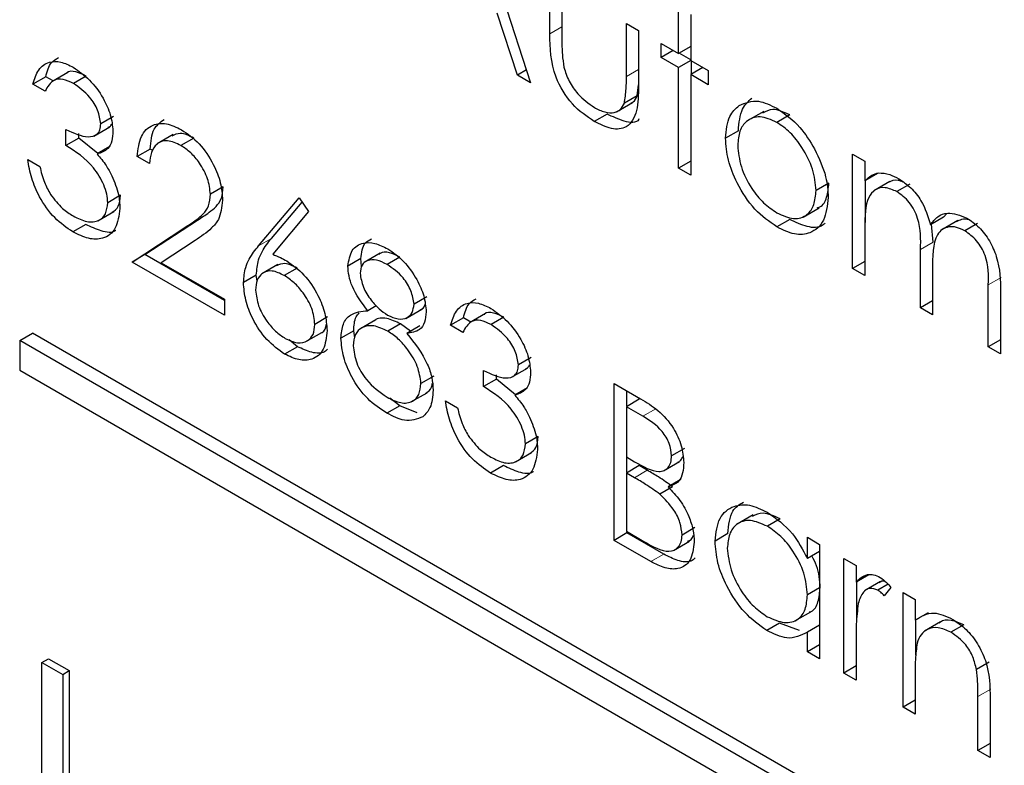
# Paper-space layout 'Blatt2' of a CAD drawing. Header units: millimetres. Extents: x 5 to 418, y 2 to 292.
# Tile 41 of 124: x 112.358 to 113.263, y 183.435 to 184.12. Entities that reach past the tile are written whole.
import ezdxf

# ---------------------------------------------------------------- set-up
doc = ezdxf.new("R2010")
doc.units = ezdxf.units.MM

psp = doc.layouts.new('Blatt2')

# ---------------------------------------------------------------- linework, layer by layer
at = {"color": 7, "linetype": 'Continuous', "lineweight": 25}
for p, q in [((112.76976, 184.2389), (112.82733, 184.06164)), ((112.84492, 184.10645), (112.84492, 184.15674)), ((112.85611, 184.15027), (112.85611, 184.10146)), ((112.96325, 184.08843), (112.96325, 184.1309)), ((112.81516, 184.06866), (112.79672, 184.12547)), ((112.97444, 184.12443), (112.97444, 184.08196)), ((112.91528, 184.11612), (112.92647, 184.10966)), ((112.91528, 184.0673), (112.91528, 184.11612)), ((112.92647, 184.10966), (112.92647, 184.05842)), ((112.94726, 184.09766), (112.96325, 184.08843)), ((112.94726, 184.08473), (112.94726, 184.09766)), ((112.95845, 184.09119), (112.94726, 184.08473)), ((112.97444, 184.09489), (112.96325, 184.08843)), ((112.96325, 184.0755), (112.94726, 184.08473)), ((112.97444, 184.08196), (112.96325, 184.0755)), ((112.97444, 184.08264), (112.96384, 184.08877)), ((112.97444, 184.08196), (112.99043, 184.07273)), ((112.97503, 184.06938), (112.97503, 184.08162)), ((112.82349, 184.07347), (112.81516, 184.06866)), ((112.96325, 183.98317), (112.96325, 184.0755)), ((112.98564, 184.0755), (112.97444, 184.06904)), ((112.99043, 184.07273), (112.99043, 184.05981)), ((112.38179, 184.0671), (112.37, 184.0603)), ((112.38851, 184.06323), (112.38179, 184.0671)), ((112.40207, 184.07106), (112.38734, 184.06255)), ((112.41906, 184.06774), (112.40728, 184.06094)), ((112.82733, 184.06164), (112.81516, 184.06866)), ((112.97444, 184.06904), (112.97444, 183.97671)), ((112.99043, 184.05981), (112.97444, 184.06904)), ((112.3812, 184.05384), (112.37, 184.0603)), ((112.92521, 184.04952), (112.92647, 184.05967)), ((112.92521, 184.04952), (112.91343, 184.04272)), ((112.90627, 184.03484), (112.92101, 184.04334)), ((112.44415, 184.03067), (112.43236, 184.02387)), ((112.89756, 184.03286), (112.88577, 184.02605)), ((113.04155, 184.03529), (113.02682, 184.02678)), ((113.06538, 184.03199), (113.0536, 184.02519)), ((112.40038, 184.00398), (112.40038, 184.01876)), ((112.42597, 184.01252), (112.4407, 184.02103)), ((112.41217, 184.01079), (112.40038, 184.00398)), ((112.41217, 184.01079), (112.41217, 184.01483)), ((112.42964, 183.9965), (112.41217, 184.01079)), ((112.49892, 184.01404), (112.48419, 184.00554)), ((112.51783, 184.01073), (112.50605, 184.00392)), ((113.01821, 184.01739), (113.00642, 184.01059)), ((112.44078, 184.00293), (112.42899, 183.99613)), ((112.47773, 184.00064), (112.46594, 183.99384)), ((112.48011, 183.99927), (112.47773, 184.00064)), ((112.3652, 183.99106), (112.3764, 183.98459)), ((112.47714, 183.98737), (112.46594, 183.99384)), ((113.12315, 183.99611), (113.13435, 183.98965)), ((113.12315, 183.89086), (113.12315, 183.99611)), ((112.97444, 183.98964), (112.96325, 183.98317)), ((112.97444, 183.97671), (112.96325, 183.98317)), ((113.13435, 183.98965), (113.13435, 183.97136)), ((113.14613, 183.97816), (113.13435, 183.97136)), ((112.54489, 183.96591), (112.5331, 183.9591)), ((113.10136, 183.9693), (113.08957, 183.9625)), ((113.13494, 183.9332), (113.13494, 183.9717)), ((113.15741, 183.97087), (113.14268, 183.96237)), ((113.17561, 183.96836), (113.16383, 183.96155)), ((112.45055, 183.95817), (112.43876, 183.95136)), ((112.57743, 183.91176), (112.61466, 183.956)), ((112.61466, 183.956), (112.62328, 183.9432)), ((112.58921, 183.91857), (112.61735, 183.952)), ((113.07766, 183.93825), (113.09239, 183.94676)), ((112.42974, 183.9348), (112.44447, 183.94331)), ((112.62328, 183.9432), (112.59032, 183.90403)), ((113.20657, 183.93799), (113.19479, 183.93119)), ((113.20657, 183.93799), (113.2099, 183.9416)), ((112.41859, 183.93137), (112.40681, 183.92457)), ((112.46115, 183.89689), (112.50952, 183.92858)), ((112.47293, 183.9037), (112.5213, 183.93538)), ((113.06543, 183.93595), (113.05365, 183.92914)), ((113.13435, 183.92869), (113.13435, 183.8844)), ((113.1973, 183.91518), (113.19581, 183.93178)), ((113.21977, 183.93499), (113.20504, 183.92649)), ((113.23805, 183.93231), (113.22627, 183.92551)), ((112.51906, 183.91669), (112.48786, 183.89625)), ((112.47293, 183.9037), (112.46115, 183.89689)), ((112.5459, 183.86157), (112.47293, 183.9037)), ((112.68903, 183.905), (112.6743, 183.8965)), ((112.70714, 183.90144), (112.69536, 183.89464)), ((113.18552, 183.85486), (113.18552, 183.90838)), ((112.5459, 183.84797), (112.46115, 183.89689)), ((112.48786, 183.89625), (112.5459, 183.86274)), ((112.59508, 183.89469), (112.58035, 183.88618)), ((112.67121, 183.89999), (112.65943, 183.89319)), ((112.67206, 183.89266), (112.67121, 183.89999)), ((113.13435, 183.89732), (113.12315, 183.89086)), ((112.57527, 183.88478), (112.56349, 183.87798)), ((112.57602, 183.87925), (112.57527, 183.88478)), ((112.61267, 183.89135), (112.60089, 183.88454)), ((113.13435, 183.8844), (113.12315, 183.89086)), ((113.19671, 183.88934), (113.19671, 183.8484)), ((113.24788, 183.81886), (113.24788, 183.87593)), ((112.73198, 183.865), (112.72019, 183.8582)), ((113.25907, 183.86941), (113.25907, 183.8124)), ((112.5459, 183.86274), (112.5459, 183.84797)), ((112.68552, 183.8567), (112.67764, 183.85215)), ((113.19671, 183.86132), (113.18552, 183.85486)), ((112.64083, 183.84641), (112.62905, 183.83961)), ((112.71263, 183.84514), (112.72736, 183.85364)), ((112.78585, 183.84951), (112.77111, 183.84101)), ((112.80284, 183.8462), (112.79105, 183.83939)), ((113.19671, 183.8484), (113.18552, 183.85486)), ((112.68524, 183.84381), (112.67051, 183.83531)), ((112.70787, 183.84008), (112.69608, 183.83328)), ((112.71707, 183.83331), (112.70787, 183.84008)), ((112.72546, 183.83815), (112.71367, 183.83135)), ((112.76556, 183.84556), (112.75377, 183.83875)), ((112.76497, 183.83229), (112.75377, 183.83875)), ((112.77228, 183.84168), (112.76556, 183.84556)), ((112.35786, 183.82471), (112.36964, 183.83151)), ((114.96237, 182.33476), (112.36964, 183.83151)), ((112.62072, 183.82374), (112.63545, 183.83224)), ((112.66482, 183.83369), (112.65303, 183.82689)), ((112.66577, 183.8274), (112.66482, 183.83369)), ((114.95058, 182.32796), (112.35786, 183.82471)), ((112.35786, 183.82471), (112.35786, 183.79749)), ((112.61305, 183.81912), (112.60126, 183.81231)), ((112.61305, 183.81912), (112.60533, 183.82549)), ((113.25907, 183.82532), (113.24788, 183.81886)), ((113.25907, 183.8124), (113.24788, 183.81886)), ((112.82792, 183.80912), (112.81614, 183.80232)), ((112.35786, 183.79749), (114.95058, 182.30074)), ((112.73837, 183.79215), (112.72659, 183.78535)), ((112.78416, 183.78244), (112.78416, 183.79721)), ((112.79594, 183.78924), (112.79594, 183.79328)), ((112.80974, 183.79098), (112.82447, 183.79948)), ((112.79594, 183.78924), (112.78416, 183.78244)), ((112.81342, 183.77496), (112.79594, 183.78924)), ((112.90408, 183.78522), (112.92842, 183.77117)), ((112.90408, 183.64119), (112.90408, 183.78522)), ((112.71739, 183.76835), (112.73212, 183.77686)), ((112.82455, 183.78138), (112.81276, 183.77458)), ((112.91587, 183.76433), (112.91587, 183.77842)), ((112.70702, 183.76487), (112.69523, 183.75806)), ((112.70702, 183.76487), (112.69802, 183.7717)), ((112.72309, 183.75828), (112.70702, 183.76487)), ((112.74898, 183.76951), (112.76017, 183.76305)), ((112.92706, 183.77079), (112.91528, 183.76399)), ((112.91528, 183.76399), (112.91528, 183.71782)), ((112.93047, 183.75522), (112.91528, 183.76399)), ((112.83432, 183.73662), (112.82253, 183.72982)), ((112.81351, 183.71326), (112.82824, 183.72176)), ((112.96864, 183.72561), (112.95685, 183.71881)), ((112.91528, 183.71782), (112.9228, 183.71348)), ((112.91587, 183.70339), (112.91587, 183.71748)), ((112.94944, 183.70506), (112.96417, 183.71357)), ((112.80236, 183.70983), (112.79058, 183.70302)), ((112.92706, 183.70985), (112.91528, 183.70305)), ((112.91528, 183.70305), (112.91528, 183.6495)), ((112.9227, 183.69877), (112.91528, 183.70305)), ((112.93448, 183.70557), (112.92706, 183.70985)), ((112.96541, 183.69709), (112.95363, 183.69029)), ((112.95782, 183.6904), (112.94603, 183.68359)), ((113.03189, 183.66468), (113.01716, 183.65617)), ((113.05664, 183.6609), (113.04485, 183.6541)), ((112.91587, 183.64799), (112.90408, 183.64119)), ((112.91528, 183.6495), (112.93122, 183.6403)), ((112.91587, 183.64799), (112.91587, 183.64916)), ((112.9496, 183.62852), (112.91587, 183.64799)), ((112.97823, 183.65288), (112.96645, 183.64607)), ((113.00861, 183.64737), (112.99683, 183.64056)), ((112.93781, 183.62172), (112.90408, 183.64119)), ((112.95859, 183.63187), (112.97332, 183.64037)), ((113.08158, 183.6245), (113.08158, 183.64398)), ((113.08158, 183.64398), (113.09277, 183.63752)), ((113.09277, 183.63096), (113.08158, 183.6245)), ((113.09277, 183.63752), (113.09277, 183.53226)), ((113.11516, 183.62459), (113.12635, 183.61813)), ((113.11516, 183.51934), (113.11516, 183.62459)), ((113.12635, 183.61813), (113.12635, 183.60264)), ((113.13814, 183.60944), (113.12635, 183.60264)), ((113.12694, 183.56815), (113.12694, 183.60298)), ((113.14893, 183.60339), (113.1342, 183.59489)), ((113.09277, 183.59758), (113.08158, 183.59112)), ((113.1558, 183.60083), (113.14646, 183.59544)), ((113.15833, 183.59791), (113.15219, 183.59026)), ((113.16953, 183.59321), (113.18072, 183.58674)), ((113.16953, 183.48795), (113.16953, 183.59321)), ((113.18072, 183.58674), (113.18072, 183.56776)), ((113.07014, 183.56716), (113.08487, 183.57566)), ((113.1925, 183.57456), (113.18072, 183.56776)), ((113.18131, 183.5357), (113.18131, 183.5681)), ((113.20404, 183.56632), (113.18931, 183.55782)), ((113.05614, 183.56517), (113.04435, 183.55837)), ((113.07445, 183.55841), (113.05614, 183.56517)), ((113.09277, 183.56339), (113.08158, 183.55693)), ((113.08158, 183.53873), (113.08158, 183.55693)), ((113.22524, 183.56357), (113.21345, 183.55677)), ((113.12635, 183.54825), (113.12635, 183.51288)), ((113.09277, 183.54519), (113.08158, 183.53873)), ((113.09277, 183.53226), (113.08158, 183.53873)), ((112.37832, 183.52911), (112.38421, 183.53251)), ((112.38421, 183.53251), (112.40325, 183.52152)), ((112.37832, 183.52911), (112.39735, 183.51812)), ((112.37832, 183.28414), (112.37832, 183.52911)), ((112.39735, 183.51812), (112.40325, 183.52152)), ((112.40325, 183.52152), (112.40325, 183.27655)), ((113.12635, 183.5258), (113.11516, 183.51934)), ((113.24875, 183.52929), (113.23696, 183.52248)), ((112.39735, 183.51812), (112.39735, 183.27315)), ((113.12635, 183.51288), (113.11516, 183.51934)), ((113.18072, 183.51955), (113.18072, 183.48149)), ((113.18072, 183.49442), (113.16953, 183.48795)), ((113.23829, 183.44826), (113.23829, 183.49777)), ((113.24948, 183.49555), (113.24948, 183.4418)), ((113.18072, 183.48149), (113.16953, 183.48795)), ((113.24948, 183.45472), (113.23829, 183.44826)), ((113.24948, 183.4418), (113.23829, 183.44826))]:
    psp.add_line(p, q, dxfattribs=at)
at = {"color": 7, "linetype": 'Continuous', "lineweight": 18}
for p, q in [((112.85611, 184.11291), (112.84492, 184.10645)), ((112.92647, 184.07376), (112.91528, 184.0673)), ((112.5213, 183.93538), (112.50952, 183.92858)), ((112.58921, 183.91857), (112.57743, 183.91176)), ((113.1973, 183.91518), (113.18552, 183.90838)), ((113.25966, 183.88273), (113.24788, 183.87593)), ((112.94225, 183.76202), (112.93047, 183.75522)), ((112.93448, 183.70557), (112.9227, 183.69877)), ((112.9496, 183.62852), (112.93781, 183.62172)), ((113.25007, 183.50457), (113.23829, 183.49777))]:
    psp.add_line(p, q, dxfattribs=at)
at = {"color": 7, "linetype": 'Continuous', "lineweight": 25}
for points, knots in [([(112.88577, 184.02605), (112.87883, 184.03069), (112.86501, 184.03994), (112.84563, 184.07218), (112.84519, 184.09344), (112.84492, 184.10645)], [0, 0, 0, 0, 0.2809699, 0.5597849, 1, 1, 1, 1]), ([(112.85611, 184.10146), (112.8561, 184.09683), (112.85608, 184.08857), (112.85734, 184.07972), (112.85789, 184.07582)], [0, 0, 0, 0, 0.560377, 1, 1, 1, 1]), ([(112.37, 184.0603), (112.37144, 184.06501), (112.37431, 184.07441), (112.38384, 184.08116), (112.39537, 184.08153), (112.40321, 184.07771), (112.40713, 184.0758)], [0, 0, 0, 0, 0.280288, 0.55968, 0.779747, 1, 1, 1, 1]), ([(112.38179, 184.0671), (112.38309, 184.07203), (112.38523, 184.0801), (112.39113, 184.08338), (112.39343, 184.08466)], [0, 0, 0, 0, 0.6093487, 1, 1, 1, 1]), ([(112.41906, 184.06774), (112.41589, 184.06921), (112.40956, 184.07213), (112.40278, 184.07255), (112.40092, 184.07018), (112.40077, 184.06999)], [0, 0, 0, 0, 0.4793582, 0.9571662, 1, 1, 1, 1]), ([(112.40713, 184.0758), (112.41218, 184.07226), (112.42227, 184.06518), (112.43435, 184.04895), (112.44203, 184.03196), (112.44305, 184.02222), (112.44356, 184.01735)], [0, 0, 0, 0, 0.280085, 0.5598683, 0.7800992, 1, 1, 1, 1]), ([(112.85789, 184.07582), (112.85926, 184.0715), (112.86202, 184.06285), (112.87205, 184.04864), (112.88063, 184.04261), (112.88587, 184.03892)], [0, 0, 0, 0, 0.280117, 0.560544, 1, 1, 1, 1]), ([(112.40728, 184.06094), (112.40404, 184.06251), (112.39756, 184.06566), (112.38725, 184.06441), (112.38349, 184.05785), (112.3812, 184.05384)], [0, 0, 0, 0, 0.280636, 0.560364, 1, 1, 1, 1]), ([(112.91343, 184.04272), (112.91411, 184.04708), (112.91533, 184.05487), (112.91529, 184.0635), (112.91528, 184.0673)], [0, 0, 0, 0, 0.559371, 1, 1, 1, 1]), ([(112.43236, 184.02387), (112.43173, 184.028), (112.43046, 184.03631), (112.42092, 184.05115), (112.41245, 184.05723), (112.40728, 184.06094)], [0, 0, 0, 0, 0.278859, 0.560074, 1, 1, 1, 1]), ([(112.92647, 184.05842), (112.92637, 184.05061), (112.92617, 184.03509), (112.9174, 184.01962), (112.90179, 184.01797), (112.89112, 184.02336), (112.88577, 184.02605)], [0, 0, 0, 0, 0.281501, 0.559646, 0.779298, 1, 1, 1, 1]), ([(112.91934, 184.04283), (112.92012, 184.04315), (112.92282, 184.04428), (112.92422, 184.04734), (112.92521, 184.04952)], [0, 0, 0, 0, 0.2858176, 1, 1, 1, 1]), ([(113.01821, 184.01739), (113.01887, 184.02477), (113.02005, 184.03795), (113.02744, 184.04459), (113.0307, 184.04751)], [0, 0, 0, 0, 0.559285, 1, 1, 1, 1]), ([(113.01892, 184.04071), (113.02455, 184.0431), (113.03463, 184.04737), (113.04782, 184.04093), (113.05365, 184.03809)], [0, 0, 0, 0, 0.55888, 1, 1, 1, 1]), ([(112.88587, 184.03892), (112.88911, 184.03727), (112.89559, 184.03397), (112.9039, 184.03368), (112.91019, 184.03656), (112.91235, 184.04067), (112.91343, 184.04272)], [0, 0, 0, 0, 0.28027, 0.560007, 0.780074, 1, 1, 1, 1]), ([(113.00642, 184.01059), (113.00708, 184.01796), (113.00826, 184.03115), (113.01566, 184.03778), (113.01892, 184.04071)], [0, 0, 0, 0, 0.559285, 1, 1, 1, 1]), ([(113.06538, 184.03199), (113.05996, 184.03451), (113.05035, 184.03896), (113.04345, 184.0353), (113.04044, 184.0337)], [0, 0, 0, 0, 0.5643768, 1, 1, 1, 1]), ([(113.05365, 184.03809), (113.06104, 184.03293), (113.07427, 184.02369), (113.08399, 184.00777), (113.08827, 184.00076)], [0, 0, 0, 0, 0.559182, 1, 1, 1, 1]), ([(112.47773, 184.00064), (112.47834, 184.00741), (112.47946, 184.01986), (112.48702, 184.02525), (112.49046, 184.02772)], [0, 0, 0, 0, 0.5436898, 1, 1, 1, 1]), ([(112.92705, 184.02824), (112.927, 184.02815), (112.92447, 184.02411), (112.91306, 184.02549), (112.90273, 184.0304), (112.89756, 184.03286)], [0, 0, 0, 0, 0.010224, 0.503933, 1, 1, 1, 1]), ([(113.0536, 184.02519), (113.04827, 184.02751), (113.03761, 184.03216), (113.02595, 184.0274), (113.0187, 184.01792), (113.01798, 184.00867), (113.01762, 184.00404)], [0, 0, 0, 0, 0.279484, 0.559256, 0.779547, 1, 1, 1, 1]), ([(112.40038, 184.01876), (112.40743, 184.01544), (112.418, 184.01047), (112.42833, 184.01296), (112.43186, 184.01808), (112.4322, 184.02194), (112.43236, 184.02387)], [0, 0, 0, 0, 0.499418, 0.749016, 0.874544, 1, 1, 1, 1]), ([(112.43894, 184.02077), (112.43961, 184.02088), (112.44127, 184.02117), (112.44202, 184.0229), (112.44247, 184.02394)], [0, 0, 0, 0, 0.399149, 1, 1, 1, 1]), ([(112.46594, 183.99384), (112.46667, 184.00042), (112.46812, 184.01357), (112.47877, 184.02342), (112.49231, 184.02521), (112.50185, 184.02065), (112.50662, 184.01836)], [0, 0, 0, 0, 0.280029, 0.559515, 0.779668, 1, 1, 1, 1]), ([(112.50662, 184.01836), (112.51218, 184.01455), (112.52329, 184.00694), (112.53564, 183.98808), (112.54312, 183.96954), (112.54391, 183.95904), (112.5443, 183.9538)], [0, 0, 0, 0, 0.27989, 0.559224, 0.779582, 1, 1, 1, 1]), ([(113.08957, 183.9625), (113.08896, 183.96901), (113.08773, 183.98204), (113.07788, 184.00127), (113.06615, 184.01661), (113.05778, 184.02233), (113.0536, 184.02519)], [0, 0, 0, 0, 0.279586, 0.559398, 0.779653, 1, 1, 1, 1]), ([(112.44356, 184.01735), (112.44336, 184.01414), (112.44295, 184.00772), (112.43846, 183.99926), (112.43258, 183.99731), (112.42899, 183.99613)], [0, 0, 0, 0, 0.280508, 0.560792, 1, 1, 1, 1]), ([(112.51783, 184.01073), (112.51348, 184.01286), (112.50576, 184.01663), (112.50019, 184.01377), (112.49777, 184.01253)], [0, 0, 0, 0, 0.56442, 1, 1, 1, 1]), ([(113.05365, 183.92914), (113.04666, 183.93399), (113.0327, 183.94368), (113.01734, 183.96749), (113.00793, 183.99079), (113.00693, 184.00399), (113.00642, 184.01059)], [0, 0, 0, 0, 0.279776, 0.559179, 0.779592, 1, 1, 1, 1]), ([(112.43876, 183.95136), (112.43858, 183.95398), (112.43822, 183.95921), (112.43433, 183.97054), (112.42273, 183.98965), (112.40932, 183.99825), (112.40038, 184.00398)], [0, 0, 0, 0, 0.125587, 0.251191, 0.500605, 1, 1, 1, 1]), ([(112.50605, 184.00392), (112.50179, 184.00588), (112.49327, 184.00979), (112.48365, 184.00637), (112.47846, 183.99809), (112.47758, 183.99095), (112.47714, 183.98737)], [0, 0, 0, 0, 0.279699, 0.558847, 0.779176, 1, 1, 1, 1]), ([(112.5331, 183.9591), (112.53258, 183.96386), (112.53153, 183.97338), (112.52392, 183.9872), (112.51515, 183.99787), (112.50908, 184.0019), (112.50605, 184.00392)], [0, 0, 0, 0, 0.279126, 0.558978, 0.77935, 1, 1, 1, 1]), ([(113.01762, 184.00404), (113.01828, 183.99757), (113.01961, 183.98463), (113.02913, 183.96534), (113.04116, 183.95056), (113.04945, 183.94492), (113.0536, 183.9421)], [0, 0, 0, 0, 0.2796181, 0.5591672, 0.7795123, 1, 1, 1, 1]), ([(113.08827, 184.00076), (113.0923, 183.99216), (113.09951, 183.97679), (113.10038, 183.96245), (113.10077, 183.95612)], [0, 0, 0, 0, 0.559216, 1, 1, 1, 1]), ([(112.40681, 183.92457), (112.40108, 183.92845), (112.38965, 183.93621), (112.37615, 183.95506), (112.36831, 183.97414), (112.36624, 183.98541), (112.3652, 183.99106)], [0, 0, 0, 0, 0.279886, 0.558979, 0.779263, 1, 1, 1, 1]), ([(112.42899, 183.99613), (112.4319, 183.9927), (112.43708, 183.98658), (112.44085, 183.97925), (112.44251, 183.97603)], [0, 0, 0, 0, 0.559795, 1, 1, 1, 1]), ([(112.3764, 183.98459), (112.37754, 183.97975), (112.37958, 183.9711), (112.38416, 183.96273), (112.38617, 183.95905)], [0, 0, 0, 0, 0.560694, 1, 1, 1, 1]), ([(112.44251, 183.97603), (112.4449, 183.97024), (112.44918, 183.95989), (112.44972, 183.95035), (112.44995, 183.94614)], [0, 0, 0, 0, 0.559419, 1, 1, 1, 1]), ([(113.13435, 183.97136), (113.13637, 183.97335), (113.13997, 183.97691), (113.14485, 183.97827), (113.14699, 183.97886)], [0, 0, 0, 0, 0.560148, 1, 1, 1, 1]), ([(113.14699, 183.97886), (113.15035, 183.97863), (113.15636, 183.97822), (113.1629, 183.97484), (113.16578, 183.97335)], [0, 0, 0, 0, 0.5597433, 1, 1, 1, 1]), ([(113.16578, 183.97335), (113.16942, 183.97082), (113.1767, 183.96575), (113.18861, 183.95117), (113.19245, 183.93876), (113.19479, 183.93119)], [0, 0, 0, 0, 0.280809, 0.561507, 1, 1, 1, 1]), ([(112.5213, 183.93538), (112.5249, 183.93769), (112.53082, 183.94149), (112.53845, 183.94769), (112.54388, 183.95474), (112.54455, 183.96219), (112.54489, 183.96591)], [0, 0, 0, 0, 0.340542, 0.56085, 0.780599, 1, 1, 1, 1]), ([(113.09054, 183.94671), (113.09145, 183.94693), (113.09575, 183.94794), (113.09998, 183.95598), (113.1009, 183.96486), (113.10136, 183.9693)], [0, 0, 0, 0, 0.1191233, 0.5596605, 1, 1, 1, 1]), ([(113.16383, 183.96155), (113.16016, 183.96314), (113.1528, 183.96631), (113.14355, 183.96399), (113.13455, 183.95346), (113.13443, 183.9389), (113.13435, 183.92869)], [0, 0, 0, 0, 0.186544, 0.37335, 0.56013, 1, 1, 1, 1]), ([(113.16964, 183.97035), (113.16802, 183.971), (113.16277, 183.97312), (113.15874, 183.97127), (113.15595, 183.96999)], [0, 0, 0, 0, 0.309221, 1, 1, 1, 1]), ([(112.38617, 183.95905), (112.38975, 183.95439), (112.39617, 183.94605), (112.40369, 183.94132), (112.40701, 183.93923)], [0, 0, 0, 0, 0.558748, 1, 1, 1, 1]), ([(112.4429, 183.9426), (112.44502, 183.94411), (112.44944, 183.94724), (112.45017, 183.95443), (112.45055, 183.95817)], [0, 0, 0, 0, 0.480676, 1, 1, 1, 1]), ([(112.50952, 183.92858), (112.51311, 183.93089), (112.51904, 183.93469), (112.52667, 183.94088), (112.53209, 183.94794), (112.53277, 183.95538), (112.5331, 183.9591)], [0, 0, 0, 0, 0.340542, 0.56085, 0.780599, 1, 1, 1, 1]), ([(113.0536, 183.9421), (113.05888, 183.93974), (113.06944, 183.93503), (113.08139, 183.93912), (113.08836, 183.94884), (113.08917, 183.95795), (113.08957, 183.9625)], [0, 0, 0, 0, 0.279745, 0.559113, 0.779606, 1, 1, 1, 1]), ([(113.10077, 183.95612), (113.09991, 183.94862), (113.0982, 183.93359), (113.08563, 183.92287), (113.07004, 183.92112), (113.05911, 183.92647), (113.05365, 183.92914)], [0, 0, 0, 0, 0.279521, 0.559381, 0.779507, 1, 1, 1, 1]), ([(113.18552, 183.90838), (113.18586, 183.91764), (113.18628, 183.92922), (113.18004, 183.9447), (113.17381, 183.95427), (113.16782, 183.95864), (113.16383, 183.96155)], [0, 0, 0, 0, 0.500537, 0.625897, 0.751368, 1, 1, 1, 1]), ([(112.44995, 183.94614), (112.44906, 183.93959), (112.44727, 183.92648), (112.43556, 183.9177), (112.4213, 183.9175), (112.41164, 183.92221), (112.40681, 183.92457)], [0, 0, 0, 0, 0.279304, 0.558838, 0.779277, 1, 1, 1, 1]), ([(112.40701, 183.93923), (112.41133, 183.93706), (112.41996, 183.93275), (112.43041, 183.93419), (112.43751, 183.94035), (112.43834, 183.9477), (112.43876, 183.95136)], [0, 0, 0, 0, 0.280599, 0.560151, 0.780303, 1, 1, 1, 1]), ([(112.5443, 183.9538), (112.54354, 183.9473), (112.54229, 183.93658), (112.53429, 183.92805), (112.52698, 183.92194), (112.5217, 183.91844), (112.51906, 183.91669)], [0, 0, 0, 0, 0.33837, 0.558748, 0.779361, 1, 1, 1, 1]), ([(113.19479, 183.93119), (113.19686, 183.93385), (113.20099, 183.93916), (113.21195, 183.94365), (113.22206, 183.93971), (113.22822, 183.93731)], [0, 0, 0, 0, 0.281263, 0.562094, 1, 1, 1, 1]), ([(113.22822, 183.93731), (113.232, 183.93473), (113.23956, 183.92957), (113.2494, 183.91658), (113.25878, 183.89507), (113.25895, 183.87999), (113.25907, 183.86941)], [0, 0, 0, 0, 0.186885, 0.373579, 0.560268, 1, 1, 1, 1]), ([(112.4461, 183.92587), (112.44597, 183.92576), (112.4428, 183.92313), (112.43275, 183.92484), (112.42331, 183.9292), (112.41859, 183.93137)], [0, 0, 0, 0, 0.020663, 0.510016, 1, 1, 1, 1]), ([(113.09781, 183.93267), (113.0971, 183.93194), (113.09322, 183.92796), (113.08153, 183.92835), (113.0708, 183.93341), (113.06543, 183.93595)], [0, 0, 0, 0, 0.100871, 0.55006, 1, 1, 1, 1]), ([(113.22627, 183.92551), (113.22368, 183.92677), (113.21849, 183.9293), (113.21137, 183.92947), (113.20533, 183.92722), (113.19654, 183.91723), (113.19664, 183.90173), (113.19671, 183.88934)], [0, 0, 0, 0, 0.125317, 0.250662, 0.376086, 0.501515, 1, 1, 1, 1]), ([(113.23073, 183.93536), (113.23061, 183.93541), (113.22794, 183.93654), (113.22348, 183.9363), (113.21998, 183.93469), (113.21839, 183.93395)], [0, 0, 0, 0, 0.023662, 0.556677, 1, 1, 1, 1]), ([(112.57527, 183.88478), (112.57571, 183.88967), (112.57644, 183.89774), (112.5804, 183.90644), (112.58452, 183.91286), (112.58765, 183.91667), (112.58921, 183.91857)], [0, 0, 0, 0, 0.339374, 0.559486, 0.779731, 1, 1, 1, 1]), ([(113.24788, 183.87593), (113.24814, 183.88475), (113.24846, 183.89578), (113.24175, 183.91017), (113.23566, 183.91888), (113.23002, 183.92286), (113.22627, 183.92551)], [0, 0, 0, 0, 0.499445, 0.624933, 0.750561, 1, 1, 1, 1]), ([(112.56349, 183.87798), (112.56393, 183.88287), (112.56466, 183.89094), (112.56862, 183.89964), (112.57273, 183.90606), (112.57586, 183.90986), (112.57743, 183.91176)], [0, 0, 0, 0, 0.339374, 0.559486, 0.779731, 1, 1, 1, 1]), ([(112.65943, 183.89319), (112.66031, 183.89844), (112.66208, 183.90897), (112.67238, 183.915), (112.68412, 183.9148), (112.69203, 183.91096), (112.69598, 183.90905)], [0, 0, 0, 0, 0.278806, 0.558457, 0.77916, 1, 1, 1, 1]), ([(112.67121, 183.89999), (112.67192, 183.90552), (112.67305, 183.91425), (112.67897, 183.9171), (112.68115, 183.91814)], [0, 0, 0, 0, 0.632557, 1, 1, 1, 1]), ([(112.59032, 183.90403), (112.59272, 183.90308), (112.597, 183.90139), (112.60133, 183.89901), (112.60324, 183.89796)], [0, 0, 0, 0, 0.55991, 1, 1, 1, 1]), ([(112.70714, 183.90144), (112.70392, 183.903), (112.69747, 183.90613), (112.69056, 183.90638), (112.68817, 183.9042), (112.68776, 183.90383)], [0, 0, 0, 0, 0.454504, 0.907816, 1, 1, 1, 1]), ([(112.69598, 183.90905), (112.70096, 183.90555), (112.7109, 183.89855), (112.72256, 183.8823), (112.72995, 183.86559), (112.73091, 183.85603), (112.73139, 183.85125)], [0, 0, 0, 0, 0.279929, 0.559623, 0.779946, 1, 1, 1, 1]), ([(112.61267, 183.89135), (112.60881, 183.89328), (112.60164, 183.89688), (112.59627, 183.89453), (112.59379, 183.89345)], [0, 0, 0, 0, 0.538433, 1, 1, 1, 1]), ([(112.60324, 183.89796), (112.6087, 183.89408), (112.61963, 183.88633), (112.63179, 183.86776), (112.63916, 183.84942), (112.63988, 183.83909), (112.64024, 183.83393)], [0, 0, 0, 0, 0.279638, 0.559326, 0.779527, 1, 1, 1, 1]), ([(112.67764, 183.85215), (112.67229, 183.85934), (112.66481, 183.86939), (112.66006, 183.88424), (112.65964, 183.89021), (112.65943, 183.89319)], [0, 0, 0, 0, 0.557752, 0.778932, 1, 1, 1, 1]), ([(112.69536, 183.89464), (112.69208, 183.89627), (112.68554, 183.89954), (112.67751, 183.89886), (112.67168, 183.89483), (112.67097, 183.88929), (112.67062, 183.88653)], [0, 0, 0, 0, 0.280651, 0.560566, 0.78062, 1, 1, 1, 1]), ([(112.72019, 183.8582), (112.71953, 183.86228), (112.71819, 183.87048), (112.709, 183.88535), (112.70053, 183.89112), (112.69536, 183.89464)], [0, 0, 0, 0, 0.278971, 0.559919, 1, 1, 1, 1]), ([(112.60089, 183.88454), (112.59709, 183.88636), (112.5895, 183.88999), (112.58079, 183.88743), (112.5755, 183.88082), (112.57495, 183.87427), (112.57468, 183.87099)], [0, 0, 0, 0, 0.280127, 0.559515, 0.779719, 1, 1, 1, 1]), ([(112.62905, 183.83961), (112.62847, 183.84445), (112.62732, 183.85417), (112.61914, 183.868), (112.61011, 183.87847), (112.60396, 183.88252), (112.60089, 183.88454)], [0, 0, 0, 0, 0.2787544, 0.558605, 0.7791474, 1, 1, 1, 1]), ([(112.67062, 183.88653), (112.67132, 183.88231), (112.67272, 183.87383), (112.68013, 183.8623), (112.6879, 183.85344), (112.69317, 183.84996), (112.69581, 183.84821)], [0, 0, 0, 0, 0.277721, 0.558224, 0.779072, 1, 1, 1, 1]), ([(112.60126, 183.81231), (112.59568, 183.81631), (112.58453, 183.82429), (112.57193, 183.84327), (112.56479, 183.86206), (112.56392, 183.87267), (112.56349, 183.87798)], [0, 0, 0, 0, 0.27967, 0.559085, 0.779558, 1, 1, 1, 1]), ([(112.57468, 183.87099), (112.57522, 183.86626), (112.57629, 183.85679), (112.58407, 183.84315), (112.59284, 183.83274), (112.59885, 183.82874), (112.60186, 183.82674)], [0, 0, 0, 0, 0.279059, 0.55882, 0.779303, 1, 1, 1, 1]), ([(112.69581, 183.84821), (112.69912, 183.84671), (112.70573, 183.8437), (112.71374, 183.84492), (112.71898, 183.84995), (112.71979, 183.85545), (112.72019, 183.8582)], [0, 0, 0, 0, 0.280237, 0.560145, 0.780435, 1, 1, 1, 1]), ([(112.72584, 183.85285), (112.72768, 183.85392), (112.72967, 183.85507), (112.73027, 183.85776), (112.73031, 183.85797)], [0, 0, 0, 0, 0.924442, 1, 1, 1, 1]), ([(112.75377, 183.83875), (112.75521, 183.84346), (112.75808, 183.85287), (112.76761, 183.85961), (112.77914, 183.85998), (112.78698, 183.85616), (112.7909, 183.85425)], [0, 0, 0, 0, 0.280288, 0.55968, 0.779747, 1, 1, 1, 1]), ([(112.76556, 183.84556), (112.76686, 183.85048), (112.769, 183.85856), (112.7749, 183.86184), (112.7772, 183.86312)], [0, 0, 0, 0, 0.609349, 1, 1, 1, 1]), ([(112.65303, 183.82689), (112.65344, 183.83146), (112.65427, 183.84061), (112.66264, 183.85071), (112.67195, 183.8516), (112.67764, 183.85215)], [0, 0, 0, 0, 0.279987, 0.559901, 1, 1, 1, 1]), ([(112.66482, 183.83369), (112.66504, 183.83849), (112.66537, 183.84537), (112.66882, 183.84906), (112.66986, 183.85017)], [0, 0, 0, 0, 0.697882, 1, 1, 1, 1]), ([(112.73139, 183.85125), (112.73111, 183.84781), (112.73055, 183.84095), (112.72463, 183.83302), (112.71783, 183.83198), (112.71367, 183.83135)], [0, 0, 0, 0, 0.280159, 0.560243, 1, 1, 1, 1]), ([(112.80284, 183.8462), (112.79966, 183.84766), (112.79333, 183.85059), (112.78655, 183.851), (112.78469, 183.84864), (112.78454, 183.84844)], [0, 0, 0, 0, 0.479358, 0.957166, 1, 1, 1, 1]), ([(112.7909, 183.85425), (112.79595, 183.85071), (112.80605, 183.84363), (112.81813, 183.8274), (112.8258, 183.81041), (112.82682, 183.80067), (112.82733, 183.7958)], [0, 0, 0, 0, 0.280085, 0.559868, 0.780099, 1, 1, 1, 1]), ([(112.60186, 183.82674), (112.60569, 183.82497), (112.61335, 183.82143), (112.62224, 183.82368), (112.6281, 183.82972), (112.62873, 183.83631), (112.62905, 183.83961)], [0, 0, 0, 0, 0.280018, 0.559853, 0.779987, 1, 1, 1, 1]), ([(112.63394, 183.83147), (112.63403, 183.83149), (112.63658, 183.83201), (112.63884, 183.83482), (112.63943, 183.83865), (112.63954, 183.83937)], [0, 0, 0, 0, 0.027326, 0.817479, 1, 1, 1, 1]), ([(112.69608, 183.83328), (112.6917, 183.83538), (112.68294, 183.83958), (112.67262, 183.83747), (112.66549, 183.83116), (112.66465, 183.82371), (112.66423, 183.81999)], [0, 0, 0, 0, 0.280283, 0.560138, 0.780298, 1, 1, 1, 1]), ([(112.70787, 183.84008), (112.70357, 183.84207), (112.69498, 183.84603), (112.68655, 183.84568), (112.68393, 183.84296), (112.68384, 183.84286)], [0, 0, 0, 0, 0.490788, 0.980826, 1, 1, 1, 1]), ([(112.79105, 183.83939), (112.78781, 183.84097), (112.78133, 183.84411), (112.77102, 183.84286), (112.76726, 183.8363), (112.76497, 183.83229)], [0, 0, 0, 0, 0.280636, 0.560364, 1, 1, 1, 1]), ([(112.81614, 183.80232), (112.8155, 183.80645), (112.81424, 183.81476), (112.80469, 183.8296), (112.79622, 183.83568), (112.79105, 183.83939)], [0, 0, 0, 0, 0.278859, 0.560074, 1, 1, 1, 1]), ([(112.64024, 183.83393), (112.6396, 183.8277), (112.63831, 183.81527), (112.62766, 183.80682), (112.61467, 183.80603), (112.60573, 183.81022), (112.60126, 183.81231)], [0, 0, 0, 0, 0.279631, 0.55896, 0.779478, 1, 1, 1, 1]), ([(112.72659, 183.78535), (112.72586, 183.79055), (112.72439, 183.801), (112.71554, 183.8156), (112.70592, 183.8268), (112.69936, 183.83112), (112.69608, 183.83328)], [0, 0, 0, 0, 0.278303, 0.558509, 0.779146, 1, 1, 1, 1]), ([(112.71367, 183.83135), (112.72074, 183.82232), (112.7306, 183.80973), (112.73706, 183.79059), (112.73754, 183.78296), (112.73778, 183.77914)], [0, 0, 0, 0, 0.558271, 0.779089, 1, 1, 1, 1]), ([(112.64082, 183.81699), (112.63992, 183.81607), (112.63638, 183.8125), (112.62625, 183.81314), (112.61745, 183.81712), (112.61305, 183.81912)], [0, 0, 0, 0, 0.146573, 0.573283, 1, 1, 1, 1]), ([(112.69523, 183.75806), (112.6892, 183.76198), (112.67716, 183.7698), (112.66311, 183.78959), (112.65464, 183.8097), (112.65357, 183.82116), (112.65303, 183.82689)], [0, 0, 0, 0, 0.280545, 0.559269, 0.779816, 1, 1, 1, 1]), ([(112.66423, 183.81999), (112.66493, 183.81478), (112.66634, 183.80435), (112.67787, 183.78501), (112.68873, 183.77741), (112.69536, 183.77276)], [0, 0, 0, 0, 0.279833, 0.560198, 1, 1, 1, 1]), ([(112.78416, 183.79721), (112.7912, 183.7939), (112.80177, 183.78892), (112.8121, 183.79141), (112.81563, 183.79654), (112.81597, 183.80039), (112.81614, 183.80232)], [0, 0, 0, 0, 0.499418, 0.749016, 0.874544, 1, 1, 1, 1]), ([(112.82271, 183.79922), (112.82338, 183.79933), (112.82504, 183.79962), (112.82579, 183.80135), (112.82624, 183.80239)], [0, 0, 0, 0, 0.399149, 1, 1, 1, 1]), ([(112.82733, 183.7958), (112.82713, 183.79259), (112.82672, 183.78617), (112.82223, 183.77771), (112.81635, 183.77577), (112.81276, 183.77458)], [0, 0, 0, 0, 0.280508, 0.560792, 1, 1, 1, 1]), ([(112.69536, 183.77276), (112.69965, 183.77062), (112.70823, 183.76635), (112.71858, 183.76794), (112.72538, 183.7744), (112.72619, 183.7817), (112.72659, 183.78535)], [0, 0, 0, 0, 0.280602, 0.559962, 0.78018, 1, 1, 1, 1]), ([(112.73063, 183.77603), (112.73298, 183.77755), (112.73617, 183.77961), (112.73687, 183.78437), (112.73705, 183.78562)], [0, 0, 0, 0, 0.7364711, 1, 1, 1, 1]), ([(112.73778, 183.77914), (112.73728, 183.7733), (112.73638, 183.76286), (112.7308, 183.75724), (112.72834, 183.75476)], [0, 0, 0, 0, 0.559346, 1, 1, 1, 1]), ([(112.82253, 183.72982), (112.82235, 183.73243), (112.82199, 183.73766), (112.8181, 183.74899), (112.8065, 183.7681), (112.79309, 183.7767), (112.78416, 183.78244)], [0, 0, 0, 0, 0.125587, 0.251191, 0.500605, 1, 1, 1, 1]), ([(112.81276, 183.77458), (112.81567, 183.77115), (112.82086, 183.76503), (112.82462, 183.75771), (112.82628, 183.75448)], [0, 0, 0, 0, 0.559795, 1, 1, 1, 1]), ([(112.79058, 183.70302), (112.78485, 183.70691), (112.77342, 183.71466), (112.75992, 183.73351), (112.75208, 183.75259), (112.75001, 183.76387), (112.74898, 183.76951)], [0, 0, 0, 0, 0.279886, 0.558979, 0.779263, 1, 1, 1, 1]), ([(112.92842, 183.77117), (112.93376, 183.76796), (112.94439, 183.76156), (112.95846, 183.7461), (112.96664, 183.72791), (112.96758, 183.71771), (112.96805, 183.71261)], [0, 0, 0, 0, 0.281317, 0.559922, 0.779935, 1, 1, 1, 1]), ([(112.72834, 183.75476), (112.72296, 183.75259), (112.71332, 183.7487), (112.70078, 183.75519), (112.69523, 183.75806)], [0, 0, 0, 0, 0.557758, 1, 1, 1, 1]), ([(112.76017, 183.76305), (112.76131, 183.7582), (112.76335, 183.74956), (112.76793, 183.74118), (112.76994, 183.7375)], [0, 0, 0, 0, 0.560694, 1, 1, 1, 1]), ([(112.82628, 183.75448), (112.82867, 183.7487), (112.83295, 183.73835), (112.83349, 183.7288), (112.83373, 183.72459)], [0, 0, 0, 0, 0.559419, 1, 1, 1, 1]), ([(112.95685, 183.71881), (112.95649, 183.72256), (112.95594, 183.72821), (112.952, 183.73598), (112.94455, 183.74644), (112.93672, 183.75132), (112.93047, 183.75522)], [0, 0, 0, 0, 0.249284, 0.374925, 0.500645, 1, 1, 1, 1]), ([(112.76994, 183.7375), (112.77352, 183.73284), (112.77994, 183.72451), (112.78746, 183.71977), (112.79078, 183.71768)], [0, 0, 0, 0, 0.558748, 1, 1, 1, 1]), ([(112.79078, 183.71768), (112.7951, 183.71552), (112.80374, 183.7112), (112.81419, 183.71264), (112.82128, 183.71881), (112.82211, 183.72615), (112.82253, 183.72982)], [0, 0, 0, 0, 0.280599, 0.560151, 0.780303, 1, 1, 1, 1]), ([(112.82667, 183.72106), (112.8288, 183.72256), (112.83322, 183.72569), (112.83394, 183.73288), (112.83432, 183.73662)], [0, 0, 0, 0, 0.480676, 1, 1, 1, 1]), ([(112.83373, 183.72459), (112.83283, 183.71804), (112.83104, 183.70493), (112.81933, 183.69616), (112.80507, 183.69595), (112.79541, 183.70067), (112.79058, 183.70302)], [0, 0, 0, 0, 0.279304, 0.558838, 0.779277, 1, 1, 1, 1]), ([(112.9228, 183.71348), (112.93063, 183.70898), (112.94043, 183.70335), (112.95009, 183.70508), (112.95384, 183.70792), (112.95639, 183.71248), (112.9567, 183.7167), (112.95685, 183.71881)], [0, 0, 0, 0, 0.4986071, 0.6240085, 0.7494012, 0.8747358, 1, 1, 1, 1]), ([(112.96805, 183.71261), (112.96783, 183.70933), (112.96741, 183.70278), (112.9633, 183.6936), (112.95729, 183.69154), (112.95363, 183.69029)], [0, 0, 0, 0, 0.280867, 0.561527, 1, 1, 1, 1]), ([(112.96259, 183.71289), (112.96362, 183.71348), (112.96563, 183.71464), (112.96666, 183.7171), (112.96716, 183.7183)], [0, 0, 0, 0, 0.513084, 1, 1, 1, 1]), ([(112.82987, 183.70432), (112.82975, 183.70422), (112.82657, 183.70159), (112.81652, 183.7033), (112.80708, 183.70765), (112.80236, 183.70983)], [0, 0, 0, 0, 0.020663, 0.510016, 1, 1, 1, 1]), ([(112.95782, 183.6904), (112.95348, 183.69352), (112.94573, 183.6991), (112.93792, 183.70359), (112.93448, 183.70557)], [0, 0, 0, 0, 0.559734, 1, 1, 1, 1]), ([(112.94603, 183.68359), (112.9417, 183.68672), (112.93394, 183.6923), (112.92614, 183.69679), (112.9227, 183.69877)], [0, 0, 0, 0, 0.559734, 1, 1, 1, 1]), ([(112.96645, 183.64607), (112.96607, 183.64982), (112.96532, 183.65732), (112.95811, 183.67176), (112.95061, 183.67911), (112.94603, 183.68359)], [0, 0, 0, 0, 0.279944, 0.560429, 1, 1, 1, 1]), ([(112.95363, 183.69029), (112.95737, 183.68638), (112.96483, 183.67858), (112.97269, 183.66439), (112.97695, 183.65092), (112.97741, 183.64338), (112.97764, 183.63961)], [0, 0, 0, 0, 0.280382, 0.559606, 0.779765, 1, 1, 1, 1]), ([(112.99683, 183.64056), (112.9977, 183.64813), (112.99943, 183.66327), (113.01263, 183.6732), (113.02823, 183.675), (113.03921, 183.66974), (113.0447, 183.66711)], [0, 0, 0, 0, 0.279413, 0.559191, 0.779548, 1, 1, 1, 1]), ([(113.00861, 183.64737), (113.00932, 183.65518), (113.01054, 183.66882), (113.01915, 183.67407), (113.02283, 183.67632)], [0, 0, 0, 0, 0.573159, 1, 1, 1, 1]), ([(113.05664, 183.6609), (113.0512, 183.66345), (113.04132, 183.66808), (113.03402, 183.66467), (113.03074, 183.66314)], [0, 0, 0, 0, 0.551084, 1, 1, 1, 1]), ([(113.0447, 183.66711), (113.05293, 183.66129), (113.06764, 183.65087), (113.07731, 183.63257), (113.08158, 183.6245)], [0, 0, 0, 0, 0.559062, 1, 1, 1, 1]), ([(113.04485, 183.6541), (113.03951, 183.65647), (113.02882, 183.6612), (113.01668, 183.65724), (113.00939, 183.64769), (113.00848, 183.63853), (113.00802, 183.63396)], [0, 0, 0, 0, 0.279767, 0.559291, 0.779719, 1, 1, 1, 1]), ([(113.08158, 183.59112), (113.08098, 183.59771), (113.07979, 183.61088), (113.06971, 183.63042), (113.05757, 183.6456), (113.04909, 183.65126), (113.04485, 183.6541)], [0, 0, 0, 0, 0.27966, 0.55921, 0.779487, 1, 1, 1, 1]), ([(112.93122, 183.6403), (112.93937, 183.6356), (112.95159, 183.62857), (112.96234, 183.63341), (112.96594, 183.63953), (112.96628, 183.64389), (112.96645, 183.64607)], [0, 0, 0, 0, 0.49936, 0.748736, 0.874399, 1, 1, 1, 1]), ([(112.97764, 183.63961), (112.9769, 183.63358), (112.97542, 183.62152), (112.9642, 183.6143), (112.95099, 183.61498), (112.94221, 183.61947), (112.93781, 183.62172)], [0, 0, 0, 0, 0.279141, 0.558654, 0.779059, 1, 1, 1, 1]), ([(112.97136, 183.64042), (112.97262, 183.64079), (112.97524, 183.64154), (112.97638, 183.64444), (112.97696, 183.64595)], [0, 0, 0, 0, 0.481247, 1, 1, 1, 1]), ([(113.04435, 183.55837), (113.03735, 183.56336), (113.02333, 183.57334), (113.00783, 183.59718), (112.99825, 183.62067), (112.9973, 183.63393), (112.99683, 183.64056)], [0, 0, 0, 0, 0.279573, 0.559333, 0.779589, 1, 1, 1, 1]), ([(113.00802, 183.63396), (113.00878, 183.62738), (113.01029, 183.61421), (113.0201, 183.59482), (113.03216, 183.57975), (113.04055, 183.57396), (113.04475, 183.57106)], [0, 0, 0, 0, 0.279429, 0.559146, 0.77957, 1, 1, 1, 1]), ([(112.97859, 183.62506), (112.97731, 183.62394), (112.9733, 183.62042), (112.9626, 183.62206), (112.95394, 183.62637), (112.9496, 183.62852)], [0, 0, 0, 0, 0.189252, 0.594134, 1, 1, 1, 1]), ([(113.09336, 183.59792), (113.09303, 183.60456), (113.09255, 183.61413), (113.08727, 183.62386), (113.08565, 183.62685)], [0, 0, 0, 0, 0.692809, 1, 1, 1, 1]), ([(113.12635, 183.60264), (113.12948, 183.60577), (113.13385, 183.61015), (113.14242, 183.61006), (113.14653, 183.60811), (113.14859, 183.60714)], [0, 0, 0, 0, 0.558788, 0.779481, 1, 1, 1, 1]), ([(113.1535, 183.6032), (113.15252, 183.60351), (113.15015, 183.60425), (113.14863, 183.60288), (113.14773, 183.60207)], [0, 0, 0, 0, 0.411162, 1, 1, 1, 1]), ([(113.14859, 183.60714), (113.15052, 183.60576), (113.15398, 183.60328), (113.157, 183.59955), (113.15833, 183.59791)], [0, 0, 0, 0, 0.559243, 1, 1, 1, 1]), ([(113.08311, 183.57542), (113.08377, 183.57556), (113.0879, 183.5764), (113.09208, 183.58435), (113.09294, 183.5934), (113.09336, 183.59792)], [0, 0, 0, 0, 0.0864613, 0.543043, 1, 1, 1, 1]), ([(113.14646, 183.59544), (113.14383, 183.5963), (113.13854, 183.59802), (113.13175, 183.59347), (113.12964, 183.58711), (113.12835, 183.58322)], [0, 0, 0, 0, 0.2783358, 0.5587681, 1, 1, 1, 1]), ([(113.15219, 183.59026), (113.15116, 183.5914), (113.14934, 183.59343), (113.14734, 183.59483), (113.14646, 183.59544)], [0, 0, 0, 0, 0.560396, 1, 1, 1, 1]), ([(113.04475, 183.57106), (113.05009, 183.56872), (113.06078, 183.56404), (113.07323, 183.56742), (113.08048, 183.57716), (113.08121, 183.58647), (113.08158, 183.59112)], [0, 0, 0, 0, 0.2798222, 0.5593866, 0.7796028, 1, 1, 1, 1]), ([(113.12835, 183.58322), (113.12761, 183.57693), (113.1263, 183.56569), (113.12634, 183.55358), (113.12635, 183.54825)], [0, 0, 0, 0, 0.559636, 1, 1, 1, 1]), ([(113.18072, 183.56776), (113.18604, 183.57131), (113.19555, 183.57766), (113.20933, 183.57135), (113.2154, 183.56857)], [0, 0, 0, 0, 0.559141, 1, 1, 1, 1]), ([(113.22524, 183.56357), (113.22133, 183.56531), (113.21352, 183.56879), (113.20588, 183.56795), (113.20307, 183.56554), (113.20271, 183.56524)], [0, 0, 0, 0, 0.46626, 0.932968, 1, 1, 1, 1]), ([(113.2154, 183.56857), (113.21949, 183.5658), (113.22766, 183.56026), (113.23838, 183.54648), (113.24927, 183.52338), (113.24939, 183.50703), (113.24948, 183.49555)], [0, 0, 0, 0, 0.187021, 0.37389, 0.56061, 1, 1, 1, 1]), ([(113.08158, 183.55693), (113.07567, 183.55386), (113.0651, 183.54838), (113.0507, 183.55531), (113.04435, 183.55837)], [0, 0, 0, 0, 0.5587633, 1, 1, 1, 1]), ([(113.21345, 183.55677), (113.2095, 183.55858), (113.20159, 183.56219), (113.19232, 183.56014), (113.18558, 183.55515), (113.18349, 183.54958), (113.18244, 183.5468)], [0, 0, 0, 0, 0.279553, 0.559373, 0.779703, 1, 1, 1, 1]), ([(113.23696, 183.52248), (113.23607, 183.52635), (113.23428, 183.53407), (113.22618, 183.54796), (113.21827, 183.55343), (113.21345, 183.55677)], [0, 0, 0, 0, 0.281192, 0.561331, 1, 1, 1, 1]), ([(113.18244, 183.5468), (113.18182, 183.54191), (113.18071, 183.53318), (113.18072, 183.52372), (113.18072, 183.51955)], [0, 0, 0, 0, 0.559658, 1, 1, 1, 1]), ([(113.23829, 183.49777), (113.23831, 183.50225), (113.23835, 183.51025), (113.23739, 183.51874), (113.23696, 183.52248)], [0, 0, 0, 0, 0.560255, 1, 1, 1, 1])]:
    psp.add_open_spline(points, degree=3, knots=knots, dxfattribs=at)

doc.saveas('drawing.dxf')
